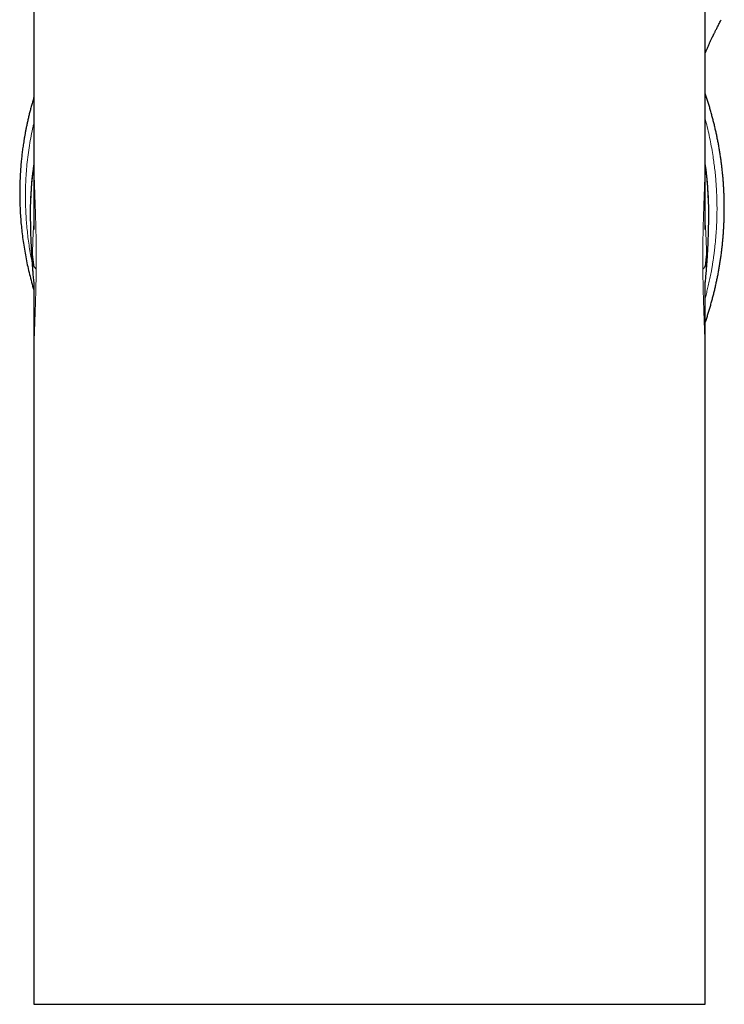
# Model space of a CAD drawing. Header units: millimetres. Extents: x 8 to 801, y 12 to 763.
# Tile 151 of 153: x 563 to 611, y 460 to 527. Entities that reach past the tile are written whole.
import ezdxf

# ---------------------------------------------------------------- set-up
doc = ezdxf.new("R2010")
doc.units = ezdxf.units.MM

msp = doc.modelspace()

# ---------------------------------------------------------------- linework, layer by layer
at = {"color": 7, "linetype": 'Continuous', "lineweight": 30}
for p, q in [((564.061, 557), (564.061, 517.964)), ((610.061, 517.964), (610.061, 557)), ((564.061, 517.964), (564.061, 517.94)), ((610.061, 517.94), (610.061, 517.964)), ((564.061, 504.299), (564.061, 460)), ((610.061, 460), (610.061, 504.299)), ((564.061, 460), (587.061, 460)), ((587.061, 460), (610.061, 460))]:
    msp.add_line(p, q, dxfattribs=at)
at = {"color": 252, "linetype": 'Continuous', "lineweight": 0}
for p, q in [((564.061, 517.94), (564.061, 517.895)), ((610.061, 517.895), (610.061, 517.94))]:
    msp.add_line(p, q, dxfattribs=at)
at = {"color": 7, "linetype": 'Continuous', "lineweight": 30}
for centre, start, end in [((586.886, 514.229), 171.56665, 180.14917), ((587.236, 514.229), 359.85089, 8.43009)]:
    msp.add_arc(centre, 23.075, start, end, dxfattribs=at)
for points, knots in [([(610.061, 525.165), (610.068, 525.182), (610.084, 525.22), (610.109, 525.281), (610.137, 525.347), (610.165, 525.41), (610.199, 525.49), (610.24, 525.583), (610.287, 525.688), (610.33, 525.785), (610.372, 525.877), (610.414, 525.968), (610.457, 526.06), (610.501, 526.154), (610.537, 526.228), (610.561, 526.278), (610.573, 526.303), (610.582, 526.322), (610.588, 526.336), (610.595, 526.349), (610.603, 526.365), (610.614, 526.387), (610.627, 526.415), (610.644, 526.449), (610.663, 526.489), (610.689, 526.541), (610.721, 526.606), (610.761, 526.687), (610.807, 526.779), (610.858, 526.881), (610.915, 526.992), (610.977, 527.113), (611.043, 527.243), (611.106, 527.364), (611.146, 527.442), (611.161, 527.473)], [0, 0, 0, 0, 0.020639, 0.04932, 0.077433, 0.104639, 0.130941, 0.179316, 0.224312, 0.265938, 0.304503, 0.343363, 0.383447, 0.424753, 0.466516, 0.480252, 0.491213, 0.499402, 0.504821, 0.509935, 0.516962, 0.526543, 0.538678, 0.553365, 0.570601, 0.590385, 0.620981, 0.656167, 0.695932, 0.740267, 0.789162, 0.841611, 0.898435, 0.959619, 1, 1, 1, 1]), ([(610.062, 506.712), (610.075, 506.749), (610.119, 506.876), (610.191, 507.095), (610.279, 507.369), (610.363, 507.644), (610.444, 507.92), (610.521, 508.198), (610.595, 508.476), (610.666, 508.755), (610.734, 509.034), (610.798, 509.315), (610.859, 509.596), (610.917, 509.879), (610.971, 510.161), (611.022, 510.445), (611.069, 510.729), (611.114, 511.014), (611.154, 511.299), (611.191, 511.585), (611.225, 511.871), (611.256, 512.158), (611.283, 512.445), (611.306, 512.732), (611.327, 513.02), (611.343, 513.308), (611.357, 513.596), (611.367, 513.884), (611.373, 514.173), (611.376, 514.462), (611.375, 514.75), (611.371, 515.039), (611.364, 515.327), (611.353, 515.616), (611.339, 515.905), (611.321, 516.193), (611.3, 516.481), (611.275, 516.769), (611.247, 517.056), (611.216, 517.344), (611.181, 517.631), (611.142, 517.917), (611.1, 518.203), (611.055, 518.489), (611.006, 518.774), (610.954, 519.059), (610.898, 519.343), (610.839, 519.626), (610.777, 519.909), (610.711, 520.191), (610.642, 520.472), (610.569, 520.752), (610.494, 521.032), (610.414, 521.31), (610.332, 521.588), (610.246, 521.865), (610.156, 522.141), (610.094, 522.326), (610.062, 522.419), (610.061, 522.421)], [0, 0, 0, 0, 0.007308, 0.025278, 0.043251, 0.061227, 0.079206, 0.097187, 0.115171, 0.133158, 0.151148, 0.16914, 0.187135, 0.205132, 0.223133, 0.241136, 0.259141, 0.277149, 0.29516, 0.313174, 0.33119, 0.349209, 0.36723, 0.385254, 0.40328, 0.421309, 0.439341, 0.457376, 0.475412, 0.493452, 0.511494, 0.529539, 0.547586, 0.565636, 0.583689, 0.601744, 0.619801, 0.637862, 0.655925, 0.673991, 0.692059, 0.71013, 0.728203, 0.74628, 0.764359, 0.782441, 0.800525, 0.818612, 0.836702, 0.854795, 0.87289, 0.890988, 0.909089, 0.927193, 0.9453, 0.96341, 0.981522, 0.999638, 1, 1, 1, 1]), ([(564.061, 522.156), (564.035, 522.068), (563.978, 521.88), (563.897, 521.594), (563.818, 521.301), (563.746, 521.017), (563.68, 520.743), (563.62, 520.479), (563.565, 520.226), (563.516, 519.984), (563.471, 519.751), (563.43, 519.526), (563.393, 519.31), (563.359, 519.102), (563.329, 518.904), (563.302, 518.714), (563.268, 518.469), (563.231, 518.164), (563.19, 517.773), (563.153, 517.355), (563.123, 516.909), (563.101, 516.446), (563.088, 515.965), (563.085, 515.466), (563.093, 514.962), (563.113, 514.455), (563.143, 513.946), (563.185, 513.436), (563.238, 512.926), (563.304, 512.408), (563.382, 511.882), (563.474, 511.348), (563.579, 510.816), (563.697, 510.284), (563.828, 509.752), (563.949, 509.299), (564.031, 509.023), (564.061, 508.924)], [0, 0, 0, 0, 0.02103, 0.044877, 0.067927, 0.090179, 0.111633, 0.132288, 0.151798, 0.170537, 0.188507, 0.205707, 0.22243, 0.238356, 0.253486, 0.267827, 0.281869, 0.309554, 0.33737, 0.370693, 0.404271, 0.438101, 0.475078, 0.512343, 0.549891, 0.587708, 0.6256, 0.663494, 0.701386, 0.739272, 0.778953, 0.81862, 0.858271, 0.897901, 0.937679, 0.977756, 1, 1, 1, 1]), ([(564.061, 517.612), (564.052, 517.555), (564.03, 517.404), (563.998, 517.16), (563.963, 516.88), (563.933, 516.6), (563.906, 516.319), (563.882, 516.038), (563.861, 515.757), (563.845, 515.475), (563.835, 515.281), (563.831, 515.181), (563.831, 515.175)], [0, 0, 0, 0, 0.071488, 0.186536, 0.301603, 0.416686, 0.531787, 0.646906, 0.762042, 0.877195, 0.992365, 1, 1, 1, 1]), ([(564.061, 517.94), (564.061, 517.936), (564.061, 517.924), (564.061, 517.904), (564.061, 517.876), (564.061, 517.844), (564.061, 517.812), (564.061, 517.785), (564.061, 517.76), (564.061, 517.734), (564.061, 517.703), (564.061, 517.664), (564.061, 517.619), (564.061, 517.568), (564.061, 517.515), (564.061, 517.45), (564.061, 517.375), (564.061, 517.297), (564.061, 517.219), (564.061, 517.141), (564.06, 517.059), (564.06, 516.989), (564.06, 516.929), (564.06, 516.878), (564.06, 516.831), (564.06, 516.79), (564.06, 516.752), (564.06, 516.718), (564.06, 516.686), (564.06, 516.647), (564.06, 516.596), (564.06, 516.531), (564.06, 516.456), (564.06, 516.351), (564.06, 516.227), (564.059, 516.099), (564.059, 515.985), (564.059, 515.875), (564.059, 515.758), (564.059, 515.642), (564.059, 515.532), (564.059, 515.43), (564.059, 515.333), (564.059, 515.238), (564.06, 515.149), (564.06, 515.062), (564.06, 514.975), (564.06, 514.894), (564.06, 514.821), (564.06, 514.758), (564.06, 514.698), (564.06, 514.646), (564.061, 514.604), (564.061, 514.573), (564.061, 514.549), (564.061, 514.528), (564.061, 514.507), (564.061, 514.482), (564.061, 514.453), (564.061, 514.411), (564.061, 514.355), (564.062, 514.281), (564.062, 514.199), (564.062, 514.111), (564.062, 513.988), (564.063, 513.831), (564.063, 513.682), (564.063, 513.574), (564.063, 513.508), (564.063, 513.444), (564.063, 513.385), (564.063, 513.335), (564.063, 513.292), (564.063, 513.259), (564.063, 513.233), (564.063, 513.213), (564.063, 513.197), (564.063, 513.184), (564.063, 513.17), (564.063, 513.157), (564.063, 513.147), (564.063, 513.142), (564.063, 513.135), (564.063, 513.125), (564.062, 513.114), (564.062, 513.104), (564.062, 513.095), (564.062, 513.089), (564.062, 513.088), (564.062, 513.088)], [0, 0, 0, 0, 0.002411, 0.006802, 0.010596, 0.016164, 0.021023, 0.025226, 0.028797, 0.032585, 0.037181, 0.042595, 0.050453, 0.057964, 0.06588, 0.074941, 0.087649, 0.100044, 0.110707, 0.123142, 0.135932, 0.148145, 0.156518, 0.164157, 0.171268, 0.178012, 0.184007, 0.18922, 0.193772, 0.19856, 0.207125, 0.216969, 0.228294, 0.241434, 0.264755, 0.284847, 0.299966, 0.316878, 0.335185, 0.353221, 0.369866, 0.385521, 0.399967, 0.414255, 0.428849, 0.440784, 0.454033, 0.468633, 0.47787, 0.487575, 0.497243, 0.50545, 0.511471, 0.516259, 0.519813, 0.522458, 0.525598, 0.529401, 0.533868, 0.539001, 0.548602, 0.559917, 0.572917, 0.586661, 0.600756, 0.629494, 0.659644, 0.669682, 0.679869, 0.690108, 0.699327, 0.707235, 0.713826, 0.719094, 0.723038, 0.72584, 0.728632, 0.731799, 0.735504, 0.742629, 0.751553, 0.762379, 0.774025, 0.811256, 0.84531, 0.880135, 0.921634, 0.964507, 1, 1, 1, 1]), ([(610.06, 513.088), (610.06, 513.088), (610.06, 513.087), (610.06, 513.09), (610.06, 513.096), (610.06, 513.103), (610.06, 513.11), (610.06, 513.116), (610.06, 513.122), (610.06, 513.129), (610.06, 513.137), (610.06, 513.142), (610.06, 513.15), (610.06, 513.16), (610.06, 513.171), (610.06, 513.184), (610.06, 513.197), (610.06, 513.213), (610.06, 513.233), (610.06, 513.259), (610.06, 513.292), (610.059, 513.335), (610.059, 513.394), (610.059, 513.471), (610.059, 513.562), (610.059, 513.653), (610.06, 513.743), (610.06, 513.831), (610.06, 513.917), (610.06, 514.001), (610.06, 514.084), (610.061, 514.167), (610.061, 514.247), (610.061, 514.32), (610.061, 514.384), (610.061, 514.439), (610.062, 514.482), (610.062, 514.515), (610.062, 514.541), (610.062, 514.571), (610.062, 514.612), (610.062, 514.667), (610.062, 514.734), (610.062, 514.814), (610.062, 514.901), (610.063, 514.988), (610.063, 515.068), (610.063, 515.153), (610.063, 515.244), (610.063, 515.346), (610.063, 515.45), (610.063, 515.561), (610.063, 515.677), (610.063, 515.796), (610.063, 515.892), (610.063, 515.963), (610.063, 516.01), (610.063, 516.054), (610.063, 516.102), (610.063, 516.156), (610.063, 516.219), (610.063, 516.294), (610.063, 516.374), (610.063, 516.453), (610.063, 516.523), (610.063, 516.581), (610.062, 516.629), (610.062, 516.669), (610.062, 516.706), (610.062, 516.747), (610.062, 516.793), (610.062, 516.844), (610.062, 516.902), (610.062, 516.962), (610.062, 517.022), (610.062, 517.088), (610.062, 517.155), (610.062, 517.22), (610.062, 517.282), (610.062, 517.344), (610.062, 517.409), (610.062, 517.472), (610.061, 517.527), (610.061, 517.577), (610.061, 517.625), (610.061, 517.671), (610.061, 517.711), (610.061, 517.744), (610.061, 517.774), (610.061, 517.8), (610.061, 517.826), (610.061, 517.852), (610.061, 517.878), (610.061, 517.904), (610.061, 517.924), (610.061, 517.936), (610.061, 517.94)], [0, 0, 0, 0, 0.002058, 0.042654, 0.081761, 0.119766, 0.140966, 0.161882, 0.182516, 0.202868, 0.22294, 0.242629, 0.25123, 0.258465, 0.264416, 0.268122, 0.271288, 0.27408, 0.276883, 0.280827, 0.286096, 0.292687, 0.300596, 0.313986, 0.328446, 0.342607, 0.356471, 0.370041, 0.383317, 0.396302, 0.408998, 0.421994, 0.434612, 0.445967, 0.455811, 0.464151, 0.470992, 0.475583, 0.479126, 0.483233, 0.489298, 0.497751, 0.508352, 0.519953, 0.534484, 0.547846, 0.56004, 0.5711, 0.586654, 0.601861, 0.617451, 0.634457, 0.652342, 0.670593, 0.688782, 0.696224, 0.70327, 0.709923, 0.71665, 0.724874, 0.734687, 0.745492, 0.759148, 0.771252, 0.78181, 0.791064, 0.797761, 0.803747, 0.80909, 0.814972, 0.822276, 0.83064, 0.8396, 0.848406, 0.858172, 0.868426, 0.879099, 0.889206, 0.897921, 0.907329, 0.917935, 0.927564, 0.935922, 0.943288, 0.950505, 0.958031, 0.964071, 0.969038, 0.973095, 0.977647, 0.981157, 0.985055, 0.989403, 0.993198, 0.997588, 1, 1, 1, 1]), ([(610.292, 515.155), (610.291, 515.183), (610.287, 515.306), (610.275, 515.522), (610.258, 515.804), (610.237, 516.085), (610.212, 516.367), (610.185, 516.648), (610.153, 516.929), (610.118, 517.21), (610.088, 517.437), (610.068, 517.571), (610.061, 517.612)], [0, 0, 0, 0, 0.034209, 0.148611, 0.26303, 0.377466, 0.491919, 0.60639, 0.720879, 0.835385, 0.949909, 1, 1, 1, 1]), ([(563.812, 514.169), (563.812, 514.085), (563.812, 513.862), (563.817, 513.501), (563.825, 513.085), (563.837, 512.669), (563.852, 512.253), (563.871, 511.837), (563.893, 511.422), (563.919, 511.007), (563.948, 510.593), (563.98, 510.179), (564.015, 509.771), (564.041, 509.501), (564.054, 509.368)], [0, 0, 0, 0, 0.052275, 0.138773, 0.225262, 0.311741, 0.398207, 0.484657, 0.57109, 0.657503, 0.743894, 0.83026, 0.9166, 1, 1, 1, 1]), ([(610.068, 509.369), (610.07, 509.383), (610.085, 509.533), (610.111, 509.822), (610.147, 510.236), (610.179, 510.65), (610.207, 511.064), (610.233, 511.479), (610.254, 511.895), (610.272, 512.311), (610.287, 512.727), (610.299, 513.143), (610.306, 513.559), (610.31, 513.901), (610.311, 514.104), (610.311, 514.169)], [0, 0, 0, 0, 0.0083641, 0.0947892, 0.1812355, 0.2677006, 0.3541823, 0.4406784, 0.5271865, 0.6137043, 0.7002297, 0.7867603, 0.8732939, 0.9598282, 1, 1, 1, 1]), ([(564.048, 509.503), (564.048, 509.503), (564.048, 509.503), (564.048, 509.502), (564.048, 509.501), (564.049, 509.498), (564.049, 509.495), (564.049, 509.49), (564.049, 509.485), (564.05, 509.478), (564.05, 509.468), (564.051, 509.457), (564.051, 509.444), (564.052, 509.427), (564.053, 509.408), (564.054, 509.385), (564.055, 509.361), (564.055, 509.337), (564.056, 509.312), (564.057, 509.286), (564.058, 509.262), (564.058, 509.238), (564.059, 509.218), (564.059, 509.202), (564.059, 509.188), (564.06, 509.175), (564.06, 509.162), (564.06, 509.15), (564.06, 509.14), (564.06, 509.132), (564.06, 509.126), (564.06, 509.121), (564.06, 509.117), (564.06, 509.106), (564.06, 509.085), (564.06, 509.059), (564.061, 509.038), (564.061, 509.023), (564.061, 509.009), (564.061, 508.994), (564.061, 508.981), (564.061, 508.963), (564.061, 508.939), (564.061, 508.913), (564.061, 508.888), (564.061, 508.861), (564.061, 508.833), (564.061, 508.799), (564.061, 508.757), (564.061, 508.705), (564.061, 508.643), (564.061, 508.578), (564.061, 508.511), (564.061, 508.441), (564.061, 508.372), (564.061, 508.308), (564.061, 508.252), (564.061, 508.2), (564.061, 508.145), (564.061, 508.084), (564.061, 508.014), (564.061, 507.938), (564.061, 507.859), (564.061, 507.784), (564.061, 507.702), (564.061, 507.61), (564.061, 507.504), (564.061, 507.4), (564.061, 507.301), (564.061, 507.209), (564.061, 507.118), (564.06, 507.024), (564.06, 506.928), (564.06, 506.838), (564.06, 506.752), (564.06, 506.672), (564.06, 506.593), (564.06, 506.519), (564.06, 506.452), (564.06, 506.378), (564.06, 506.29), (564.06, 506.175), (564.06, 506.045), (564.06, 505.897), (564.06, 505.76), (564.06, 505.632), (564.061, 505.527), (564.061, 505.424), (564.061, 505.332), (564.061, 505.238), (564.061, 505.145), (564.061, 505.045), (564.061, 504.962), (564.061, 504.894), (564.061, 504.848), (564.061, 504.801), (564.061, 504.752), (564.061, 504.704), (564.061, 504.661), (564.061, 504.631), (564.061, 504.608), (564.061, 504.589), (564.061, 504.568), (564.061, 504.545), (564.061, 504.516), (564.061, 504.477), (564.061, 504.428), (564.061, 504.366), (564.061, 504.32), (564.061, 504.296)], [0, 0, 0, 0, 0.000972, 0.015668, 0.029333, 0.042655, 0.055302, 0.067266, 0.079094, 0.095098, 0.112156, 0.130113, 0.148936, 0.168304, 0.193212, 0.217556, 0.242279, 0.265124, 0.288693, 0.312575, 0.336039, 0.359073, 0.381676, 0.396234, 0.410979, 0.42591, 0.441028, 0.456284, 0.470847, 0.479109, 0.487016, 0.494566, 0.501784, 0.509311, 0.519612, 0.53097, 0.534939, 0.538418, 0.541316, 0.543152, 0.544756, 0.546205, 0.548759, 0.551598, 0.554099, 0.55687, 0.560546, 0.564443, 0.56849, 0.574225, 0.580406, 0.586791, 0.592996, 0.600148, 0.607037, 0.613239, 0.618528, 0.623237, 0.628457, 0.634287, 0.640949, 0.648525, 0.656483, 0.663668, 0.670242, 0.680259, 0.690274, 0.70096, 0.710458, 0.719054, 0.727638, 0.736816, 0.746134, 0.755458, 0.763107, 0.770969, 0.778652, 0.785953, 0.792392, 0.798061, 0.807288, 0.817789, 0.831242, 0.844932, 0.860673, 0.870768, 0.881946, 0.891069, 0.900388, 0.908701, 0.918235, 0.927057, 0.937763, 0.942331, 0.946582, 0.951101, 0.955936, 0.960844, 0.964949, 0.968179, 0.969815, 0.971601, 0.973608, 0.975848, 0.978446, 0.982063, 0.986863, 0.992845, 1, 1, 1, 1]), ([(610.061, 504.296), (610.061, 504.317), (610.061, 504.355), (610.061, 504.408), (610.061, 504.452), (610.061, 504.487), (610.061, 504.521), (610.061, 504.558), (610.061, 504.598), (610.061, 504.644), (610.061, 504.695), (610.061, 504.753), (610.061, 504.816), (610.061, 504.878), (610.062, 504.934), (610.062, 504.974), (610.062, 505.006), (610.062, 505.036), (610.062, 505.069), (610.062, 505.127), (610.062, 505.209), (610.062, 505.306), (610.062, 505.399), (610.062, 505.482), (610.062, 505.561), (610.062, 505.632), (610.062, 505.697), (610.062, 505.76), (610.062, 505.824), (610.062, 505.893), (610.062, 505.965), (610.062, 506.05), (610.062, 506.148), (610.062, 506.254), (610.062, 506.365), (610.062, 506.48), (610.062, 506.596), (610.062, 506.702), (610.062, 506.785), (610.062, 506.854), (610.062, 506.914), (610.062, 506.979), (610.062, 507.048), (610.062, 507.119), (610.062, 507.185), (610.062, 507.244), (610.062, 507.293), (610.062, 507.336), (610.062, 507.379), (610.062, 507.421), (610.062, 507.463), (610.062, 507.507), (610.062, 507.558), (610.062, 507.615), (610.062, 507.676), (610.062, 507.734), (610.062, 507.785), (610.062, 507.825), (610.061, 507.86), (610.061, 507.891), (610.061, 507.932), (610.061, 507.985), (610.061, 508.054), (610.061, 508.133), (610.061, 508.221), (610.061, 508.316), (610.061, 508.412), (610.061, 508.502), (610.061, 508.581), (610.061, 508.649), (610.062, 508.708), (610.062, 508.757), (610.062, 508.799), (610.062, 508.837), (610.062, 508.873), (610.062, 508.904), (610.062, 508.936), (610.062, 508.964), (610.062, 508.985), (610.062, 509.001), (610.062, 509.012), (610.062, 509.022), (610.062, 509.035), (610.062, 509.047), (610.062, 509.06), (610.062, 509.072), (610.062, 509.082), (610.062, 509.091), (610.062, 509.102), (610.062, 509.113), (610.062, 509.122), (610.062, 509.13), (610.062, 509.136), (610.062, 509.141), (610.062, 509.146), (610.063, 509.153), (610.063, 509.161), (610.063, 509.17), (610.063, 509.179), (610.063, 509.189), (610.063, 509.199), (610.064, 509.209), (610.064, 509.221), (610.064, 509.233), (610.064, 509.246), (610.065, 509.259), (610.065, 509.271), (610.065, 509.284), (610.066, 509.297), (610.066, 509.311), (610.067, 509.329), (610.067, 509.35), (610.068, 509.372), (610.069, 509.394), (610.07, 509.411), (610.07, 509.424), (610.071, 509.434), (610.071, 509.442), (610.071, 509.449), (610.072, 509.454), (610.072, 509.457), (610.072, 509.461), (610.072, 509.465), (610.072, 509.47), (610.073, 509.475), (610.073, 509.48), (610.073, 509.486), (610.074, 509.49), (610.074, 509.494), (610.074, 509.497), (610.074, 509.499), (610.074, 509.501), (610.074, 509.502), (610.074, 509.503), (610.074, 509.503), (610.074, 509.503)], [0, 0, 0, 0, 0.006314, 0.011465, 0.015531, 0.018777, 0.021793, 0.02557, 0.029363, 0.033377, 0.038863, 0.044219, 0.050039, 0.05717, 0.062145, 0.066006, 0.068734, 0.071429, 0.074636, 0.078349, 0.08803, 0.098349, 0.106467, 0.114747, 0.122335, 0.129208, 0.135431, 0.141077, 0.147201, 0.153931, 0.161055, 0.167908, 0.178629, 0.189108, 0.198705, 0.210696, 0.222099, 0.232243, 0.241263, 0.246237, 0.252063, 0.258587, 0.265276, 0.272086, 0.278897, 0.284478, 0.289065, 0.293019, 0.297136, 0.301444, 0.305074, 0.30934, 0.314249, 0.319804, 0.325998, 0.331895, 0.336599, 0.34047, 0.343583, 0.346597, 0.349667, 0.355333, 0.361883, 0.369532, 0.378136, 0.387251, 0.397058, 0.405817, 0.413442, 0.419997, 0.4257, 0.430574, 0.434558, 0.438621, 0.442931, 0.447382, 0.451291, 0.453771, 0.456089, 0.45724, 0.458507, 0.459979, 0.461714, 0.465117, 0.469363, 0.474493, 0.48053, 0.487365, 0.497567, 0.506707, 0.514786, 0.521801, 0.527753, 0.532641, 0.540042, 0.548513, 0.558055, 0.567482, 0.577764, 0.588896, 0.600124, 0.610942, 0.621348, 0.635469, 0.648753, 0.661197, 0.672997, 0.685168, 0.697857, 0.711064, 0.72479, 0.747346, 0.770046, 0.792502, 0.814713, 0.826958, 0.838411, 0.848946, 0.858563, 0.864138, 0.869564, 0.875632, 0.882416, 0.889915, 0.90052, 0.912187, 0.923581, 0.93429, 0.944317, 0.953659, 0.962317, 0.974286, 0.986238, 0.998175, 1, 1, 1, 1])]:
    msp.add_open_spline(points, degree=3, knots=knots, dxfattribs=at)
at = {"color": 252, "linetype": 'Continuous', "lineweight": 0}
for points, knots in [([(563.928, 510.882), (563.904, 511.002), (563.845, 511.298), (563.765, 511.769), (563.687, 512.294), (563.622, 512.817), (563.57, 513.341), (563.526, 513.896), (563.495, 514.48), (563.479, 515.097), (563.48, 515.711), (563.498, 516.325), (563.532, 516.937), (563.585, 517.565), (563.658, 518.207), (563.752, 518.862), (563.867, 519.513), (563.97, 520.028), (564.041, 520.323), (564.061, 520.405)], [0, 0, 0, 0, 0.037434, 0.092287, 0.146348, 0.200619, 0.255125, 0.309024, 0.373102, 0.43715, 0.501208, 0.565314, 0.62951, 0.693834, 0.763669, 0.833489, 0.903345, 0.973286, 1, 1, 1, 1]), ([(610.061, 520.667), (610.072, 520.63), (610.135, 520.402), (610.239, 519.978), (610.37, 519.396), (610.486, 518.812), (610.579, 518.267), (610.654, 517.762), (610.714, 517.297), (610.764, 516.831), (610.805, 516.367), (610.839, 515.863), (610.865, 515.32), (610.877, 514.734), (610.875, 514.149), (610.859, 513.564), (610.828, 512.979), (610.782, 512.395), (610.733, 511.918), (610.689, 511.55), (610.654, 511.289), (610.617, 511.029), (610.577, 510.77), (610.534, 510.511), (610.479, 510.203), (610.41, 509.848), (610.325, 509.445), (610.237, 509.057), (610.149, 508.699), (610.089, 508.476), (610.061, 508.371)], [0, 0, 0, 0, 0.0092635, 0.057235, 0.1051436, 0.1530194, 0.2008931, 0.2385267, 0.2761926, 0.3139054, 0.3515169, 0.3885306, 0.4356633, 0.482735, 0.5297745, 0.5768106, 0.6238722, 0.6709882, 0.7181872, 0.7393496, 0.7604919, 0.7816167, 0.8027266, 0.8238241, 0.8449119, 0.878036, 0.9111525, 0.9442713, 0.9738521, 1, 1, 1, 1]), ([(564.061, 517.895), (564.062, 517.809), (564.063, 517.639), (564.067, 517.373), (564.072, 517.101), (564.079, 516.821), (564.088, 516.535), (564.097, 516.243), (564.107, 515.947), (564.118, 515.646), (564.129, 515.341), (564.14, 515.032), (564.151, 514.717), (564.161, 514.398), (564.172, 514.076), (564.181, 513.75), (564.19, 513.423), (564.198, 513.093), (564.204, 512.761), (564.21, 512.426), (564.215, 512.088), (564.218, 511.749), (564.22, 511.41), (564.22, 511.071), (564.219, 510.732), (564.218, 510.506), (564.217, 510.393)], [0, 0, 0, 0, 0.042149, 0.084208, 0.126227, 0.168255, 0.21034, 0.25253, 0.294187, 0.335749, 0.377261, 0.418772, 0.460327, 0.501974, 0.543562, 0.585016, 0.626385, 0.667715, 0.709053, 0.750446, 0.792255, 0.833911, 0.875464, 0.916963, 0.958458, 1, 1, 1, 1]), ([(609.905, 510.393), (609.905, 510.506), (609.903, 510.732), (609.902, 511.071), (609.903, 511.41), (609.904, 511.749), (609.908, 512.088), (609.912, 512.426), (609.918, 512.761), (609.925, 513.093), (609.933, 513.423), (609.941, 513.75), (609.951, 514.075), (609.961, 514.398), (609.972, 514.717), (609.983, 515.031), (609.994, 515.341), (610.005, 515.646), (610.015, 515.947), (610.025, 516.243), (610.035, 516.535), (610.043, 516.821), (610.05, 517.101), (610.056, 517.373), (610.06, 517.639), (610.061, 517.809), (610.061, 517.895)], [0, 0, 0, 0, 0.041538, 0.083032, 0.12453, 0.166084, 0.207742, 0.249554, 0.290942, 0.332278, 0.373606, 0.414976, 0.456433, 0.498026, 0.539669, 0.581223, 0.622733, 0.664246, 0.70581, 0.74747, 0.789659, 0.831743, 0.87377, 0.915789, 0.95785, 1, 1, 1, 1]), ([(564.063, 513.578), (564.059, 513.528), (564.049, 513.407), (564.035, 513.209), (564.02, 512.987), (564.007, 512.763), (563.996, 512.535), (563.987, 512.305), (563.98, 512.071), (563.974, 511.834), (563.971, 511.596), (563.971, 511.436), (563.971, 511.356)], [0, 0, 0, 0, 0.074602, 0.179438, 0.284318, 0.386636, 0.48877, 0.590957, 0.693456, 0.795772, 0.897874, 1, 1, 1, 1]), ([(610.059, 513.578), (610.063, 513.528), (610.073, 513.407), (610.088, 513.209), (610.102, 512.987), (610.115, 512.763), (610.126, 512.536), (610.136, 512.305), (610.143, 512.071), (610.148, 511.834), (610.151, 511.596), (610.152, 511.436), (610.152, 511.356)], [0, 0, 0, 0, 0.074564, 0.179406, 0.284305, 0.386607, 0.48874, 0.590939, 0.693445, 0.795758, 0.897863, 1, 1, 1, 1]), ([(563.971, 511.356), (563.985, 511.231), (564.003, 511.064), (564.03, 510.854), (564.047, 510.729), (564.057, 510.645), (564.063, 510.603)], [0, 0, 0, 0, 0.5, 0.666666, 0.833331, 1, 1, 1, 1]), ([(564.052, 509.433), (564.048, 509.479), (564.038, 509.596), (564.024, 509.788), (564.01, 510.007), (563.998, 510.23), (563.989, 510.454), (563.981, 510.679), (563.975, 510.905), (563.972, 511.131), (563.971, 511.281), (563.971, 511.356)], [0, 0, 0, 0, 0.074413, 0.189966, 0.30544, 0.421068, 0.537352, 0.653147, 0.768693, 0.884231, 1, 1, 1, 1]), ([(610.152, 511.356), (610.138, 511.231), (610.119, 511.064), (610.093, 510.854), (610.076, 510.729), (610.065, 510.645), (610.06, 510.603)], [0, 0, 0, 0, 0.4999999, 0.6666657, 0.8333308, 1, 1, 1, 1]), ([(610.071, 509.433), (610.075, 509.479), (610.084, 509.596), (610.098, 509.788), (610.112, 510.007), (610.124, 510.23), (610.134, 510.454), (610.142, 510.679), (610.147, 510.905), (610.151, 511.131), (610.151, 511.281), (610.152, 511.356)], [0, 0, 0, 0, 0.074473, 0.190022, 0.305483, 0.421091, 0.537377, 0.653172, 0.768714, 0.884243, 1, 1, 1, 1]), ([(564.217, 510.393), (564.216, 510.276), (564.214, 510.042), (564.208, 509.692), (564.202, 509.343), (564.194, 508.997), (564.186, 508.652), (564.175, 508.29), (564.164, 507.913), (564.151, 507.522), (564.137, 507.136), (564.123, 506.755), (564.11, 506.38), (564.097, 506.011), (564.086, 505.653), (564.076, 505.305), (564.068, 504.969), (564.063, 504.646), (564.061, 504.423), (564.061, 504.311), (564.061, 504.299)], [0, 0, 0, 0, 0.052017, 0.103996, 0.156001, 0.208098, 0.260355, 0.312622, 0.374008, 0.435319, 0.496661, 0.558141, 0.620863, 0.683275, 0.745486, 0.807608, 0.869754, 0.930921, 0.992324, 1, 1, 1, 1]), ([(564.063, 510.603), (564.065, 510.592), (564.07, 510.568), (564.085, 510.533), (564.107, 510.498), (564.137, 510.463), (564.172, 510.428), (564.202, 510.405), (564.217, 510.393)], [0, 0, 0, 0, 0.166663, 0.333329, 0.5, 0.666668, 0.833334, 1, 1, 1, 1]), ([(610.06, 510.603), (610.057, 510.592), (610.053, 510.568), (610.037, 510.533), (610.015, 510.498), (609.986, 510.463), (609.95, 510.428), (609.92, 510.405), (609.905, 510.393)], [0, 0, 0, 0, 0.166663, 0.333329, 0.5, 0.666668, 0.833334, 1, 1, 1, 1]), ([(610.061, 504.299), (610.061, 504.367), (610.061, 504.522), (610.058, 504.772), (610.053, 505.047), (610.045, 505.346), (610.036, 505.672), (610.025, 506.024), (610.012, 506.386), (609.999, 506.76), (609.985, 507.143), (609.971, 507.536), (609.958, 507.934), (609.946, 508.339), (609.934, 508.747), (609.924, 509.157), (609.916, 509.567), (609.91, 509.979), (609.907, 510.255), (609.905, 510.393)], [0, 0, 0, 0, 0.041185, 0.09318, 0.145036, 0.196816, 0.257832, 0.318941, 0.380247, 0.441855, 0.504447, 0.566901, 0.62933, 0.691846, 0.754594, 0.816103, 0.877434, 0.938697, 1, 1, 1, 1])]:
    msp.add_open_spline(points, degree=3, knots=knots, dxfattribs=at)

doc.saveas('drawing.dxf')
